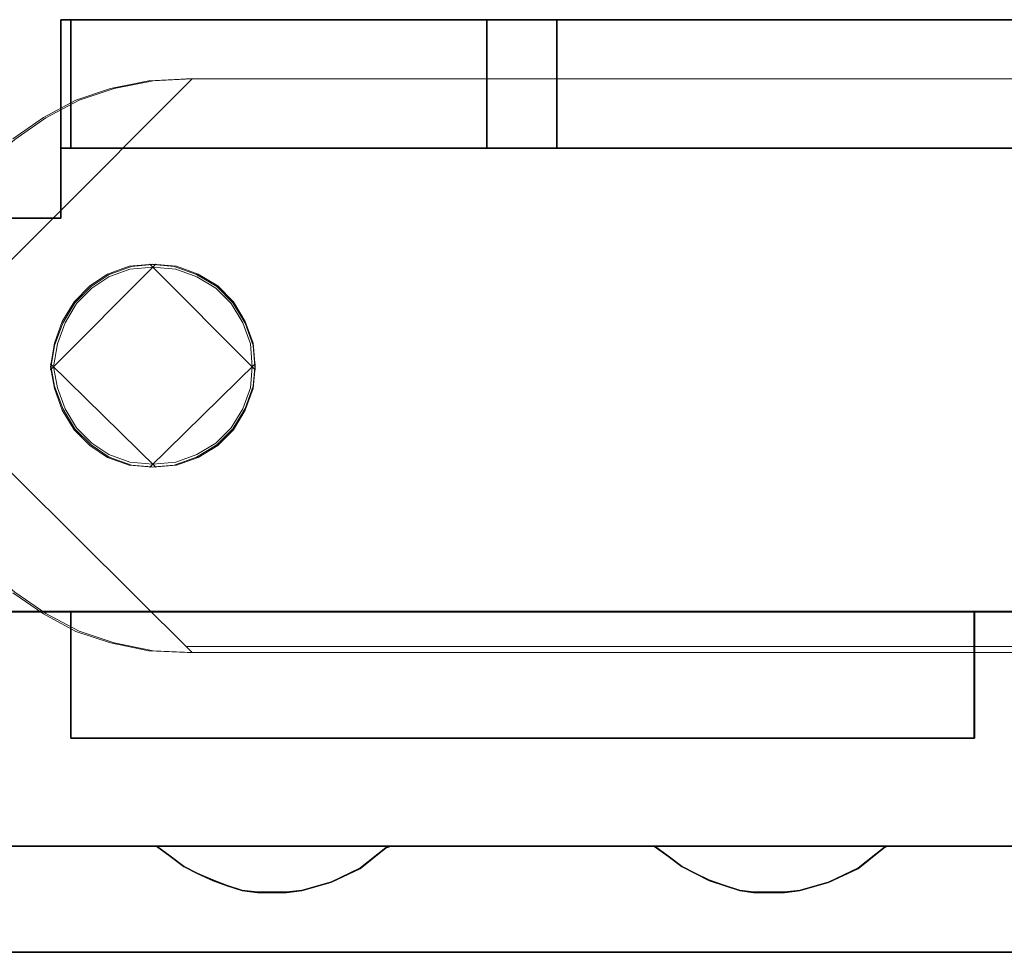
# Model space of a CAD drawing. Header units: millimetres. Extents: x -1290 to 1795, y -4192 to -1311.
# Tile 249 of 256: x 586.98 to 589.75, y -3236.39 to -3233.77. Entities that reach past the tile are written whole.
import ezdxf

# ---------------------------------------------------------------- set-up
doc = ezdxf.new("R2010")
doc.units = ezdxf.units.MM
doc.layers.add('33', color=7, linetype='Continuous')
doc.layers.add('Aparatura', color=7, linetype='Continuous', lineweight=13)

# ---------------------------------------------------------------- blocks, each defined once
blk = doc.blocks.new('*U23')
at = {"layer": '33', "color": 7}
for points in [[(294.996607, -21.780052), (296.007491, -21.780052), (296.007491, -20.985798), (296.007491, -20.793251), (296.007491, -18.988128), (296.151903, -18.988128), (302.00059, -18.988128), (302.987405, -18.988128), (309.004573, -18.988128), (309.991388, -18.988128), (311.507714, -18.988128), (316.008556, -18.988128), (316.995371, -18.988128), (322.868127, -18.988128), (323.012539, -18.988128), (323.012539, -20.793251), (323.012539, -20.985798), (323.012539, -21.780052), (324.023423, -21.780052)], [(294.996607, -21.780052), (296.007491, -21.780052), (296.007491, -20.985798), (296.007491, -20.793251), (296.007491, -18.988128), (296.151903, -18.988128), (302.00059, -18.988128), (302.987405, -18.988128), (309.004573, -18.988128), (309.991388, -18.988128), (311.507714, -18.988128), (316.008556, -18.988128), (316.995371, -18.988128), (322.868127, -18.988128), (323.012539, -18.988128), (323.012539, -20.793251), (323.012539, -20.985798), (323.012539, -21.780052), (324.023423, -21.780052)], [(294.996607, -21.780052), (296.007491, -21.780052), (296.007491, -20.985798), (296.007491, -20.793251), (296.007491, -18.988128), (296.151903, -18.988128), (302.00059, -18.988128), (302.987405, -18.988128), (309.004573, -18.988128), (309.991388, -18.988128), (311.507714, -18.988128), (316.008556, -18.988128), (316.995371, -18.988128), (322.868127, -18.988128), (323.012539, -18.988128), (323.012539, -20.793251), (323.012539, -20.985798), (323.012539, -21.780052), (324.023423, -21.780052)], [(294.996607, -21.780052), (296.007491, -21.780052), (296.007491, -20.985798), (296.007491, -20.793251), (296.007491, -18.988128), (296.151903, -18.988128), (302.00059, -18.988128), (302.987405, -18.988128), (309.004573, -18.988128), (309.991388, -18.988128), (311.507714, -18.988128), (316.008556, -18.988128), (316.995371, -18.988128), (322.868127, -18.988128), (323.012539, -18.988128), (323.012539, -20.793251), (323.012539, -20.985798), (323.012539, -21.780052), (324.023423, -21.780052)], [(294.996607, -21.780052), (296.007491, -21.780052), (296.007491, -20.985798), (296.007491, -20.793251), (296.007491, -18.988128), (296.151903, -18.988128), (302.00059, -18.988128), (302.987405, -18.988128), (309.004573, -18.988128), (309.991388, -18.988128), (311.507714, -18.988128), (316.008556, -18.988128), (316.995371, -18.988128), (322.868127, -18.988128), (323.012539, -18.988128), (323.012539, -20.793251), (323.012539, -20.985798), (323.012539, -21.780052), (324.023423, -21.780052)], [(294.996607, -21.780052), (296.007491, -21.780052), (296.007491, -20.985798), (296.007491, -20.793251), (296.007491, -18.988128), (296.151903, -18.988128), (302.00059, -18.988128), (302.987405, -18.988128), (309.004573, -18.988128), (309.991388, -18.988128), (311.507714, -18.988128), (316.008556, -18.988128), (316.995371, -18.988128), (322.868127, -18.988128), (323.012539, -18.988128), (323.012539, -20.793251), (323.012539, -20.985798), (323.012539, -21.780052), (324.023423, -21.780052)], [(294.996607, -21.780052), (296.007491, -21.780052), (296.007491, -20.985798), (296.007491, -20.793251), (296.007491, -18.988128), (296.151903, -18.988128), (302.00059, -18.988128), (302.987405, -18.988128), (309.004573, -18.988128), (309.991388, -18.988128), (311.507714, -18.988128), (316.008556, -18.988128), (316.995371, -18.988128), (322.868127, -18.988128), (323.012539, -18.988128), (323.012539, -20.793251), (323.012539, -20.985798), (323.012539, -21.780052), (324.023423, -21.780052)], [(294.996607, -21.780052), (296.007491, -21.780052), (296.007491, -20.985798), (296.007491, -20.793251), (296.007491, -18.988128), (296.151903, -18.988128), (302.00059, -18.988128), (302.987405, -18.988128), (309.004573, -18.988128), (309.991388, -18.988128), (311.507714, -18.988128), (316.008556, -18.988128), (316.995371, -18.988128), (322.868127, -18.988128), (323.012539, -18.988128), (323.012539, -20.793251), (323.012539, -20.985798), (323.012539, -21.780052), (324.023423, -21.780052)], [(224.883312, -27.312634), (226.183033, -27.312634), (238.843282, -27.312634), (240.143004, -27.312634), (252.851391, -27.312634), (254.151112, -27.312634), (266.859499, -27.312634), (268.159221, -27.312634), (280.843539, -27.312634), (282.14326, -27.312634), (294.851647, -27.312634), (296.151368, -27.312634), (308.859755, -27.312634), (310.159477, -27.312634), (322.867864, -27.312634), (324.167585, -27.312634)], [(324.023172, -21.778594), (323.012277, -21.778594), (323.012277, -20.984579), (323.012277, -20.792091), (322.867864, -20.792091), (316.995049, -20.792091), (316.008223, -20.792091), (310.159477, -20.792091), (308.859755, -20.792091), (302.98694, -20.792091), (302.000115, -20.792091), (296.151368, -20.792091), (296.006955, -20.792091), (296.006955, -20.984579), (296.006955, -21.778594), (294.99606, -21.778594)], [(224.883312, -27.312634), (226.183033, -27.312634), (238.843282, -27.312634), (240.143004, -27.312634), (252.851391, -27.312634), (254.151112, -27.312634), (266.859499, -27.312634), (268.159221, -27.312634), (280.843539, -27.312634), (282.14326, -27.312634), (294.851647, -27.312634), (296.151368, -27.312634), (308.859755, -27.312634), (310.159477, -27.312634), (322.867864, -27.312634), (324.167585, -27.312634)], [(324.023172, -21.778594), (323.012277, -21.778594), (323.012277, -20.984579), (323.012277, -20.792091), (322.867864, -20.792091), (316.995049, -20.792091), (316.008223, -20.792091), (310.159477, -20.792091), (308.859755, -20.792091), (302.98694, -20.792091), (302.000115, -20.792091), (296.151368, -20.792091), (296.006955, -20.792091), (296.006955, -20.984579), (296.006955, -21.778594), (294.99606, -21.778594)], [(224.883312, -27.312634), (226.183033, -27.312634), (238.843282, -27.312634), (240.143004, -27.312634), (252.851391, -27.312634), (254.151112, -27.312634), (266.859499, -27.312634), (268.159221, -27.312634), (280.843539, -27.312634), (282.14326, -27.312634), (294.851647, -27.312634), (296.151368, -27.312634), (308.859755, -27.312634), (310.159477, -27.312634), (322.867864, -27.312634), (324.167585, -27.312634)], [(324.023172, -21.778594), (323.012277, -21.778594), (323.012277, -20.984579), (323.012277, -20.792091), (322.867864, -20.792091), (316.995049, -20.792091), (316.008223, -20.792091), (310.159477, -20.792091), (308.859755, -20.792091), (302.98694, -20.792091), (302.000115, -20.792091), (296.151368, -20.792091), (296.006955, -20.792091), (296.006955, -20.984579), (296.006955, -21.778594), (294.99606, -21.778594)], [(224.883312, -27.312634), (226.183033, -27.312634), (238.843282, -27.312634), (240.143004, -27.312634), (252.851391, -27.312634), (254.151112, -27.312634), (266.859499, -27.312634), (268.159221, -27.312634), (280.843539, -27.312634), (282.14326, -27.312634), (294.851647, -27.312634), (296.151368, -27.312634), (308.859755, -27.312634), (310.159477, -27.312634), (322.867864, -27.312634), (324.167585, -27.312634)], [(324.023172, -21.778594), (323.012277, -21.778594), (323.012277, -20.984579), (323.012277, -20.792091), (322.867864, -20.792091), (316.995049, -20.792091), (316.008223, -20.792091), (310.159477, -20.792091), (308.859755, -20.792091), (302.98694, -20.792091), (302.000115, -20.792091), (296.151368, -20.792091), (296.006955, -20.792091), (296.006955, -20.984579), (296.006955, -21.778594), (294.99606, -21.778594)], [(224.883312, -27.312634), (226.183033, -27.312634), (238.843282, -27.312634), (240.143004, -27.312634), (252.851391, -27.312634), (254.151112, -27.312634), (266.859499, -27.312634), (268.159221, -27.312634), (280.843539, -27.312634), (282.14326, -27.312634), (294.851647, -27.312634), (296.151368, -27.312634), (308.859755, -27.312634), (310.159477, -27.312634), (322.867864, -27.312634), (324.167585, -27.312634)], [(324.023172, -21.778594), (323.012277, -21.778594), (323.012277, -20.984579), (323.012277, -20.792091), (322.867864, -20.792091), (316.995049, -20.792091), (316.008223, -20.792091), (310.159477, -20.792091), (308.859755, -20.792091), (302.98694, -20.792091), (302.000115, -20.792091), (296.151368, -20.792091), (296.006955, -20.792091), (296.006955, -20.984579), (296.006955, -21.778594), (294.99606, -21.778594)], [(224.883312, -27.312634), (226.183033, -27.312634), (238.843282, -27.312634), (240.143004, -27.312634), (252.851391, -27.312634), (254.151112, -27.312634), (266.859499, -27.312634), (268.159221, -27.312634), (280.843539, -27.312634), (282.14326, -27.312634), (294.851647, -27.312634), (296.151368, -27.312634), (308.859755, -27.312634), (310.159477, -27.312634), (322.867864, -27.312634), (324.167585, -27.312634)], [(324.023172, -21.778594), (323.012277, -21.778594), (323.012277, -20.984579), (323.012277, -20.792091), (322.867864, -20.792091), (316.995049, -20.792091), (316.008223, -20.792091), (310.159477, -20.792091), (308.859755, -20.792091), (302.98694, -20.792091), (302.000115, -20.792091), (296.151368, -20.792091), (296.006955, -20.792091), (296.006955, -20.984579), (296.006955, -21.778594), (294.99606, -21.778594)], [(324.167835, -27.310838), (322.868127, -27.310838), (322.868127, -28.057099), (322.868127, -28.610777), (322.868127, -29.092236), (310.159869, -29.092236), (310.159869, -28.610777), (310.159869, -28.057099), (310.159869, -27.310838), (308.860161, -27.310838), (308.860161, -28.057099), (308.860161, -28.610777), (308.860161, -29.092236), (296.151903, -29.092236), (296.151903, -28.610777), (296.151903, -28.057099), (296.151903, -27.310838), (294.852195, -27.310838)], [(265.632829, -30.608832), (269.363473, -30.608832), (272.636812, -30.608832), (276.343387, -30.608832), (279.640795, -30.608832), (283.34737, -30.608832), (286.644778, -30.608832), (290.351353, -30.608832), (293.648761, -30.608832), (297.355336, -30.608832), (300.652744, -30.608832), (304.359319, -30.608832), (307.632658, -30.608832), (311.363302, -30.608832), (314.636642, -30.608832), (318.343217, -30.608832), (321.640625, -30.608832), (325.371269, -30.608832)], [(324.167835, -27.310838), (322.868127, -27.310838), (322.868127, -28.057099), (322.868127, -28.610777), (322.868127, -29.092236), (310.159869, -29.092236), (310.159869, -28.610777), (310.159869, -28.057099), (310.159869, -27.310838), (308.860161, -27.310838), (308.860161, -28.057099), (308.860161, -28.610777), (308.860161, -29.092236), (296.151903, -29.092236), (296.151903, -28.610777), (296.151903, -28.057099), (296.151903, -27.310838), (294.852195, -27.310838)], [(265.632829, -30.608832), (269.363473, -30.608832), (272.636812, -30.608832), (276.343387, -30.608832), (279.640795, -30.608832), (283.34737, -30.608832), (286.644778, -30.608832), (290.351353, -30.608832), (293.648761, -30.608832), (297.355336, -30.608832), (300.652744, -30.608832), (304.359319, -30.608832), (307.632658, -30.608832), (311.363302, -30.608832), (314.636642, -30.608832), (318.343217, -30.608832), (321.640625, -30.608832), (325.371269, -30.608832)], [(324.167835, -27.310838), (322.868127, -27.310838), (322.868127, -28.057099), (322.868127, -28.610777), (322.868127, -29.092236), (310.159869, -29.092236), (310.159869, -28.610777), (310.159869, -28.057099), (310.159869, -27.310838), (308.860161, -27.310838), (308.860161, -28.057099), (308.860161, -28.610777), (308.860161, -29.092236), (296.151903, -29.092236), (296.151903, -28.610777), (296.151903, -28.057099), (296.151903, -27.310838), (294.852195, -27.310838)], [(265.632829, -30.608832), (269.363473, -30.608832), (272.636812, -30.608832), (276.343387, -30.608832), (279.640795, -30.608832), (283.34737, -30.608832), (286.644778, -30.608832), (290.351353, -30.608832), (293.648761, -30.608832), (297.355336, -30.608832), (300.652744, -30.608832), (304.359319, -30.608832), (307.632658, -30.608832), (311.363302, -30.608832), (314.636642, -30.608832), (318.343217, -30.608832), (321.640625, -30.608832), (325.371269, -30.608832)], [(324.167835, -27.310838), (322.868127, -27.310838), (322.868127, -28.057099), (322.868127, -28.610777), (322.868127, -29.092236), (310.159869, -29.092236), (310.159869, -28.610777), (310.159869, -28.057099), (310.159869, -27.310838), (308.860161, -27.310838), (308.860161, -28.057099), (308.860161, -28.610777), (308.860161, -29.092236), (296.151903, -29.092236), (296.151903, -28.610777), (296.151903, -28.057099), (296.151903, -27.310838), (294.852195, -27.310838)], [(265.632829, -30.608832), (269.363473, -30.608832), (272.636812, -30.608832), (276.343387, -30.608832), (279.640795, -30.608832), (283.34737, -30.608832), (286.644778, -30.608832), (290.351353, -30.608832), (293.648761, -30.608832), (297.355336, -30.608832), (300.652744, -30.608832), (304.359319, -30.608832), (307.632658, -30.608832), (311.363302, -30.608832), (314.636642, -30.608832), (318.343217, -30.608832), (321.640625, -30.608832), (325.371269, -30.608832)], [(265.632829, -30.608832), (269.363473, -30.608832), (272.636812, -30.608832), (276.343387, -30.608832), (279.640795, -30.608832), (283.34737, -30.608832), (286.644778, -30.608832), (290.351353, -30.608832), (293.648761, -30.608832), (297.355336, -30.608832), (300.652744, -30.608832), (304.359319, -30.608832), (307.632658, -30.608832), (311.363302, -30.608832), (314.636642, -30.608832), (318.343217, -30.608832), (321.640625, -30.608832), (325.371269, -30.608832)], [(324.167835, -27.310838), (322.868127, -27.310838), (322.868127, -28.057099), (322.868127, -28.610777), (322.868127, -29.092236), (310.159869, -29.092236), (310.159869, -28.610777), (310.159869, -28.057099), (310.159869, -27.310838), (308.860161, -27.310838), (308.860161, -28.057099), (308.860161, -28.610777), (308.860161, -29.092236), (296.151903, -29.092236), (296.151903, -28.610777), (296.151903, -28.057099), (296.151903, -27.310838), (294.852195, -27.310838)], [(265.632829, -30.608832), (269.363473, -30.608832), (272.636812, -30.608832), (276.343387, -30.608832), (279.640795, -30.608832), (283.34737, -30.608832), (286.644778, -30.608832), (290.351353, -30.608832), (293.648761, -30.608832), (297.355336, -30.608832), (300.652744, -30.608832), (304.359319, -30.608832), (307.632658, -30.608832), (311.363302, -30.608832), (314.636642, -30.608832), (318.343217, -30.608832), (321.640625, -30.608832), (325.371269, -30.608832)], [(324.167835, -27.310838), (322.868127, -27.310838), (322.868127, -28.057099), (322.868127, -28.610777), (322.868127, -29.092236), (310.159869, -29.092236), (310.159869, -28.610777), (310.159869, -28.057099), (310.159869, -27.310838), (308.860161, -27.310838), (308.860161, -28.057099), (308.860161, -28.610777), (308.860161, -29.092236), (296.151903, -29.092236), (296.151903, -28.610777), (296.151903, -28.057099), (296.151903, -27.310838), (294.852195, -27.310838)], [(265.632829, -30.608832), (269.363473, -30.608832), (272.636812, -30.608832), (276.343387, -30.608832), (279.640795, -30.608832), (283.34737, -30.608832), (286.644778, -30.608832), (290.351353, -30.608832), (293.648761, -30.608832), (297.355336, -30.608832), (300.652744, -30.608832), (304.359319, -30.608832), (307.632658, -30.608832), (311.363302, -30.608832), (314.636642, -30.608832), (318.343217, -30.608832), (321.640625, -30.608832), (325.371269, -30.608832)], [(324.167835, -27.310838), (322.868127, -27.310838), (322.868127, -28.057099), (322.868127, -28.610777), (322.868127, -29.092236), (310.159869, -29.092236), (310.159869, -28.610777), (310.159869, -28.057099), (310.159869, -27.310838), (308.860161, -27.310838), (308.860161, -28.057099), (308.860161, -28.610777), (308.860161, -29.092236), (296.151903, -29.092236), (296.151903, -28.610777), (296.151903, -28.057099), (296.151903, -27.310838), (294.852195, -27.310838)], [(265.632829, -30.608832), (269.363473, -30.608832), (272.636812, -30.608832), (276.343387, -30.608832), (279.640795, -30.608832), (283.34737, -30.608832), (286.644778, -30.608832), (290.351353, -30.608832), (293.648761, -30.608832), (297.355336, -30.608832), (300.652744, -30.608832), (304.359319, -30.608832), (307.632658, -30.608832), (311.363302, -30.608832), (314.636642, -30.608832), (318.343217, -30.608832), (321.640625, -30.608832), (325.371269, -30.608832)], [(324.167835, -27.310838), (322.868127, -27.310838), (322.868127, -28.057099), (322.868127, -28.610777), (322.868127, -29.092236), (310.159869, -29.092236), (310.159869, -28.610777), (310.159869, -28.057099), (310.159869, -27.310838), (308.860161, -27.310838), (308.860161, -28.057099), (308.860161, -28.610777), (308.860161, -29.092236), (296.151903, -29.092236), (296.151903, -28.610777), (296.151903, -28.057099), (296.151903, -27.310838), (294.852195, -27.310838)], [(265.632829, -30.608832), (269.363473, -30.608832), (272.636812, -30.608832), (276.343387, -30.608832), (279.640795, -30.608832), (283.34737, -30.608832), (286.644778, -30.608832), (290.351353, -30.608832), (293.648761, -30.608832), (297.355336, -30.608832), (300.652744, -30.608832), (304.359319, -30.608832), (307.632658, -30.608832), (311.363302, -30.608832), (314.636642, -30.608832), (318.343217, -30.608832), (321.640625, -30.608832), (325.371269, -30.608832)], [(324.167835, -27.310838), (322.868127, -27.310838), (322.868127, -28.057099), (322.868127, -28.610777), (322.868127, -29.092236), (310.159869, -29.092236), (310.159869, -28.610777), (310.159869, -28.057099), (310.159869, -27.310838), (308.860161, -27.310838), (308.860161, -28.057099), (308.860161, -28.610777), (308.860161, -29.092236), (296.151903, -29.092236), (296.151903, -28.610777), (296.151903, -28.057099), (296.151903, -27.310838), (294.852195, -27.310838)], [(265.632829, -30.608832), (269.363473, -30.608832), (272.636812, -30.608832), (276.343387, -30.608832), (279.640795, -30.608832), (283.34737, -30.608832), (286.644778, -30.608832), (290.351353, -30.608832), (293.648761, -30.608832), (297.355336, -30.608832), (300.652744, -30.608832), (304.359319, -30.608832), (307.632658, -30.608832), (311.363302, -30.608832), (314.636642, -30.608832), (318.343217, -30.608832), (321.640625, -30.608832), (325.371269, -30.608832)], [(324.167835, -27.310838), (322.868127, -27.310838), (322.868127, -28.057099), (322.868127, -28.610777), (322.868127, -29.092236), (310.159869, -29.092236), (310.159869, -28.610777), (310.159869, -28.057099), (310.159869, -27.310838), (308.860161, -27.310838), (308.860161, -28.057099), (308.860161, -28.610777), (308.860161, -29.092236), (296.151903, -29.092236), (296.151903, -28.610777), (296.151903, -28.057099), (296.151903, -27.310838), (294.852195, -27.310838)], [(311.363502, -30.607035), (307.632853, -30.607035), (307.584715, -30.63114), (307.223685, -30.920402), (306.814517, -31.113242), (306.405349, -31.233768), (306.18873, -31.257873), (305.972112, -31.257873), (305.755494, -31.257873), (305.562944, -31.233768), (305.346326, -31.161452), (305.129708, -31.089137), (304.937158, -30.992717), (304.744608, -30.896296), (304.552059, -30.751666), (304.359509, -30.607035), (300.652929, -30.607035), (300.580722, -30.63114), (300.219692, -30.920402), (299.810524, -31.113242), (299.401356, -31.233768), (299.184738, -31.257873), (298.968119, -31.257873), (298.77557, -31.257873), (298.558951, -31.233768), (298.342333, -31.161452), (298.149783, -31.089137), (297.933165, -30.992717), (297.740615, -30.896296), (297.548066, -30.751666), (297.355516, -30.607035), (293.648936, -30.607035)], [(169.50256, -32.101551), (340.823596, -32.101551)], [(311.363502, -30.607035), (307.632853, -30.607035), (307.584715, -30.63114), (307.223685, -30.920402), (306.814517, -31.113242), (306.405349, -31.233768), (306.18873, -31.257873), (305.972112, -31.257873), (305.755494, -31.257873), (305.562944, -31.233768), (305.346326, -31.161452), (305.129708, -31.089137), (304.937158, -30.992717), (304.744608, -30.896296), (304.552059, -30.751666), (304.359509, -30.607035), (300.652929, -30.607035), (300.580722, -30.63114), (300.219692, -30.920402), (299.810524, -31.113242), (299.401356, -31.233768), (299.184738, -31.257873), (298.968119, -31.257873), (298.77557, -31.257873), (298.558951, -31.233768), (298.342333, -31.161452), (298.149783, -31.089137), (297.933165, -30.992717), (297.740615, -30.896296), (297.548066, -30.751666), (297.355516, -30.607035), (293.648936, -30.607035)], [(169.50256, -32.101551), (340.823596, -32.101551)], [(311.363502, -30.607035), (307.632853, -30.607035), (307.584715, -30.63114), (307.223685, -30.920402), (306.814517, -31.113242), (306.405349, -31.233768), (306.18873, -31.257873), (305.972112, -31.257873), (305.755494, -31.257873), (305.562944, -31.233768), (305.346326, -31.161452), (305.129708, -31.089137), (304.937158, -30.992717), (304.744608, -30.896296), (304.552059, -30.751666), (304.359509, -30.607035), (300.652929, -30.607035), (300.580722, -30.63114), (300.219692, -30.920402), (299.810524, -31.113242), (299.401356, -31.233768), (299.184738, -31.257873), (298.968119, -31.257873), (298.77557, -31.257873), (298.558951, -31.233768), (298.342333, -31.161452), (298.149783, -31.089137), (297.933165, -30.992717), (297.740615, -30.896296), (297.548066, -30.751666), (297.355516, -30.607035), (293.648936, -30.607035)], [(169.50256, -32.101551), (340.823596, -32.101551)], [(311.363502, -30.607035), (307.632853, -30.607035), (307.584715, -30.63114), (307.223685, -30.920402), (306.814517, -31.113242), (306.405349, -31.233768), (306.18873, -31.257873), (305.972112, -31.257873), (305.755494, -31.257873), (305.562944, -31.233768), (305.346326, -31.161452), (305.129708, -31.089137), (304.937158, -30.992717), (304.744608, -30.896296), (304.552059, -30.751666), (304.359509, -30.607035), (300.652929, -30.607035), (300.580722, -30.63114), (300.219692, -30.920402), (299.810524, -31.113242), (299.401356, -31.233768), (299.184738, -31.257873), (298.968119, -31.257873), (298.77557, -31.257873), (298.558951, -31.233768), (298.342333, -31.161452), (298.149783, -31.089137), (297.933165, -30.992717), (297.740615, -30.896296), (297.548066, -30.751666), (297.355516, -30.607035), (293.648936, -30.607035)], [(169.50256, -32.101551), (340.823596, -32.101551)], [(169.50256, -32.101551), (340.823596, -32.101551)], [(311.363502, -30.607035), (307.632853, -30.607035), (307.584715, -30.63114), (307.223685, -30.920402), (306.814517, -31.113242), (306.405349, -31.233768), (306.18873, -31.257873), (305.972112, -31.257873), (305.755494, -31.257873), (305.562944, -31.233768), (305.346326, -31.161452), (305.129708, -31.089137), (304.937158, -30.992717), (304.744608, -30.896296), (304.552059, -30.751666), (304.359509, -30.607035), (300.652929, -30.607035), (300.580722, -30.63114), (300.219692, -30.920402), (299.810524, -31.113242), (299.401356, -31.233768), (299.184738, -31.257873), (298.968119, -31.257873), (298.77557, -31.257873), (298.558951, -31.233768), (298.342333, -31.161452), (298.149783, -31.089137), (297.933165, -30.992717), (297.740615, -30.896296), (297.548066, -30.751666), (297.355516, -30.607035), (293.648936, -30.607035)], [(169.50256, -32.101551), (340.823596, -32.101551)], [(311.363502, -30.607035), (307.632853, -30.607035), (307.584715, -30.63114), (307.223685, -30.920402), (306.814517, -31.113242), (306.405349, -31.233768), (306.18873, -31.257873), (305.972112, -31.257873), (305.755494, -31.257873), (305.562944, -31.233768), (305.346326, -31.161452), (305.129708, -31.089137), (304.937158, -30.992717), (304.744608, -30.896296), (304.552059, -30.751666), (304.359509, -30.607035), (300.652929, -30.607035), (300.580722, -30.63114), (300.219692, -30.920402), (299.810524, -31.113242), (299.401356, -31.233768), (299.184738, -31.257873), (298.968119, -31.257873), (298.77557, -31.257873), (298.558951, -31.233768), (298.342333, -31.161452), (298.149783, -31.089137), (297.933165, -30.992717), (297.740615, -30.896296), (297.548066, -30.751666), (297.355516, -30.607035), (293.648936, -30.607035)]]:
    blk.add_lwpolyline(points, dxfattribs=at)
for points in [[(296.00706, -18.986816), (296.00706, -20.98609), (296.00706, -18.986816)], [(296.00706, -18.986816), (309.005539, -18.986816), (296.00706, -18.986816)], [(296.150392, -19.493371), (296.150392, -18.986816), (296.150392, -19.493371)], [(296.150392, -19.492796), (296.150392, -20.793887), (302.001948, -20.793887), (302.001948, -18.986816), (296.150392, -18.986816), (296.150392, -19.492796)], [(296.150392, -19.492796), (296.150392, -20.793887), (302.001948, -20.793887), (302.001948, -18.986816), (296.150392, -18.986816), (296.150392, -19.492796)], [(296.150392, -19.492796), (296.150392, -20.793887), (302.001948, -20.793887), (302.001948, -18.986816), (296.150392, -18.986816), (296.150392, -19.492796)], [(296.150392, -19.492796), (296.150392, -20.793887), (302.001948, -20.793887), (302.001948, -18.986816), (296.150392, -18.986816), (296.150392, -19.492796)], [(302.001948, -18.986816), (296.150392, -18.986816), (296.150392, -19.492796), (296.150392, -20.793887), (302.001948, -20.793887), (302.001948, -18.986816)], [(302.001948, -18.986816), (296.150392, -18.986816), (296.150392, -19.492796), (296.150392, -20.793887), (302.001948, -20.793887), (302.001948, -18.986816)], [(302.000156, -20.793887), (302.000156, -18.986816), (302.000156, -20.793887)], [(302.000156, -18.986816), (302.000156, -20.793887), (302.98736, -20.793887), (302.98736, -18.986816), (302.000156, -18.986816)], [(302.000156, -18.986816), (302.000156, -20.793887), (302.98736, -20.793887), (302.98736, -18.986816), (302.000156, -18.986816)], [(302.000156, -18.986816), (302.000156, -20.793887), (302.98736, -20.793887), (302.98736, -18.986816), (302.000156, -18.986816)], [(302.000156, -18.986816), (302.000156, -20.793887), (302.98736, -20.793887), (302.98736, -18.986816), (302.000156, -18.986816)], [(302.000156, -20.793887), (302.98736, -20.793887), (302.98736, -18.986816), (302.000156, -18.986816), (302.000156, -20.793887)], [(302.000156, -20.793887), (302.98736, -20.793887), (302.98736, -18.986816), (302.000156, -18.986816), (302.000156, -20.793887)], [(302.985568, -20.793887), (302.985568, -18.986816), (302.985568, -20.793887)], [(302.985568, -18.986816), (302.985568, -20.793887), (308.859412, -20.793887), (310.159361, -20.793887), (316.009131, -20.793887), (316.009131, -18.986816), (311.507456, -18.986816), (309.990849, -18.986816), (309.00385, -18.986816), (302.985568, -18.986816)], [(302.985568, -18.986816), (302.985568, -20.793887), (308.859412, -20.793887), (310.159361, -20.793887), (316.009131, -20.793887), (316.009131, -18.986816), (311.507456, -18.986816), (309.990849, -18.986816), (309.00385, -18.986816), (302.985568, -18.986816)], [(302.985568, -18.986816), (302.985568, -20.793887), (308.859412, -20.793887), (310.159361, -20.793887), (316.009131, -20.793887), (316.009131, -18.986816), (311.507456, -18.986816), (309.990849, -18.986816), (309.00385, -18.986816), (302.985568, -18.986816)], [(302.985568, -18.986816), (302.985568, -20.793887), (308.859412, -20.793887), (310.159361, -20.793887), (316.009131, -20.793887), (316.009131, -18.986816), (311.507456, -18.986816), (309.990849, -18.986816), (309.00385, -18.986816), (302.985568, -18.986816)], [(311.507456, -18.986816), (309.990849, -18.986816), (309.00385, -18.986816), (302.985568, -18.986816), (302.985568, -20.793887), (308.859412, -20.793887), (310.159361, -20.793887), (316.009131, -20.793887), (316.009131, -18.986816), (311.507456, -18.986816)], [(311.507456, -18.986816), (309.990849, -18.986816), (309.00385, -18.986816), (302.985568, -18.986816), (302.985568, -20.793887), (308.859412, -20.793887), (310.159361, -20.793887), (316.009131, -20.793887), (316.009131, -18.986816), (311.507456, -18.986816)], [(309.003748, -18.986816), (309.992743, -18.986816), (309.003748, -18.986816)], [(296.150392, -20.793887), (296.150392, -19.491575), (296.150392, -20.793887)], [(296.00706, -20.792091), (302.001948, -20.792091), (296.00706, -20.792091)], [(302.001948, -20.792091), (296.150392, -20.792091), (302.001948, -20.792091)], [(302.98736, -20.792091), (302.000156, -20.792091), (302.98736, -20.792091)], [(302.000156, -20.792091), (302.98736, -20.792091), (302.000156, -20.792091)], [(308.860415, -20.792091), (302.985568, -20.792091), (308.860415, -20.792091)], [(302.985568, -20.792091), (308.860415, -20.792091), (302.985568, -20.792091)], [(308.858623, -20.792091), (310.161159, -20.792091), (308.858623, -20.792091)], [(296.00706, -20.984294), (296.00706, -21.780052), (296.00706, -20.984294)], [(296.00706, -20.984294), (296.00706, -21.780052), (296.00706, -20.984294)], [(294.994773, -21.778256), (296.008851, -21.778256), (294.994773, -21.778256)], [(296.008851, -21.778256), (294.994773, -21.778256), (296.008851, -21.778256)], [(294.85144, -27.310838), (296.152184, -27.310838), (294.85144, -27.310838)], [(296.152184, -27.310838), (294.85144, -27.310838), (296.152184, -27.310838)], [(308.860415, -27.310838), (296.150392, -27.310838), (308.860415, -27.310838)], [(296.150392, -27.310838), (296.150392, -28.059892), (296.150392, -27.310838)], [(296.150392, -27.310838), (308.860415, -27.310838), (296.150392, -27.310838)], [(308.860415, -28.61116), (308.860415, -28.057319), (308.860415, -27.310838), (296.150392, -27.310838), (296.150392, -28.057319), (296.150392, -28.61116), (296.150392, -29.09276), (308.860415, -29.09276), (308.860415, -28.61116)], [(308.860415, -28.61116), (308.860415, -28.057319), (308.860415, -27.310838), (296.150392, -27.310838), (296.150392, -28.057319), (296.150392, -28.61116), (296.150392, -29.09276), (308.860415, -29.09276), (308.860415, -28.61116)], [(308.860415, -28.61116), (308.860415, -28.057319), (308.860415, -27.310838), (296.150392, -27.310838), (296.150392, -28.057319), (296.150392, -28.61116), (296.150392, -29.09276), (308.860415, -29.09276), (308.860415, -28.61116)], [(308.860415, -28.61116), (308.860415, -28.057319), (308.860415, -27.310838), (296.150392, -27.310838), (296.150392, -28.057319), (296.150392, -28.61116), (296.150392, -29.09276), (308.860415, -29.09276), (308.860415, -28.61116)], [(308.860415, -27.310838), (296.150392, -27.310838), (296.150392, -28.057319), (296.150392, -28.61116), (296.150392, -29.09276), (308.860415, -29.09276), (308.860415, -28.61116), (308.860415, -28.057319), (308.860415, -27.310838)], [(308.860415, -27.310838), (296.150392, -27.310838), (296.150392, -28.057319), (296.150392, -28.61116), (296.150392, -29.09276), (308.860415, -29.09276), (308.860415, -28.61116), (308.860415, -28.057319), (308.860415, -27.310838)], [(308.858623, -27.310838), (310.161159, -27.310838), (308.858623, -27.310838)], [(308.858623, -27.310838), (308.858623, -28.059892), (308.858623, -27.310838)], [(310.161159, -27.310838), (308.858623, -27.310838), (310.161159, -27.310838)], [(296.150392, -28.058096), (296.150392, -28.61315), (296.150392, -28.058096)], [(308.858623, -28.058096), (308.858623, -28.61315), (308.858623, -28.058096)], [(296.150392, -28.611354), (296.150392, -29.09276), (296.150392, -28.611354)], [(308.858623, -28.611354), (308.858623, -29.09276), (308.858623, -28.611354)], [(296.150392, -29.09276), (308.860415, -29.09276), (296.150392, -29.09276)], [(296.150392, -29.09276), (297.716302, -29.09276), (296.150392, -29.09276)], [(307.271214, -29.09276), (308.860415, -29.09276), (307.271214, -29.09276)], [(346.768317, -30.607035), (169.501664, -30.607035), (346.768317, -30.607035)], [(297.354387, -30.607035), (297.546996, -30.751936), (297.739606, -30.896837), (297.932216, -30.993438), (298.148902, -31.090039), (298.341512, -31.162489), (298.558198, -31.23494), (298.774884, -31.25909), (298.967494, -31.25909), (299.18418, -31.25909), (299.400866, -31.23494), (299.810161, -31.114189), (300.219457, -30.920987), (300.580601, -30.631185), (300.652829, -30.607035), (297.354387, -30.607035)], [(297.546996, -30.751936), (297.739606, -30.896837), (297.932216, -30.993438), (298.148902, -31.090039), (298.341512, -31.162489), (298.558198, -31.23494), (298.774884, -31.25909), (298.967494, -31.25909), (299.18418, -31.25909), (299.400866, -31.23494), (299.810161, -31.114189), (300.219457, -30.920987), (300.580601, -30.631185), (300.652829, -30.607035), (297.354387, -30.607035), (297.546996, -30.751936)], [(297.546996, -30.751936), (297.739606, -30.896837), (297.932216, -30.993438), (298.148902, -31.090039), (298.341512, -31.162489), (298.558198, -31.23494), (298.774884, -31.25909), (298.967494, -31.25909), (299.18418, -31.25909), (299.400866, -31.23494), (299.810161, -31.114189), (300.219457, -30.920987), (300.580601, -30.631185), (300.652829, -30.607035), (297.354387, -30.607035), (297.546996, -30.751936)], [(297.546996, -30.751936), (297.739606, -30.896837), (297.932216, -30.993438), (298.148902, -31.090039), (298.341512, -31.162489), (298.558198, -31.23494), (298.774884, -31.25909), (298.967494, -31.25909), (299.18418, -31.25909), (299.400866, -31.23494), (299.810161, -31.114189), (300.219457, -30.920987), (300.580601, -30.631185), (300.652829, -30.607035), (297.354387, -30.607035), (297.546996, -30.751936)], [(297.546996, -30.751936), (297.739606, -30.896837), (297.932216, -30.993438), (298.148902, -31.090039), (298.341512, -31.162489), (298.558198, -31.23494), (298.774884, -31.25909), (298.967494, -31.25909), (299.18418, -31.25909), (299.400866, -31.23494), (299.810161, -31.114189), (300.219457, -30.920987), (300.580601, -30.631185), (300.652829, -30.607035), (297.354387, -30.607035), (297.546996, -30.751936)], [(297.932216, -30.993438), (298.148902, -31.090039), (298.341512, -31.162489), (298.558198, -31.23494), (298.774884, -31.25909), (298.967494, -31.25909), (299.18418, -31.25909), (299.400866, -31.23494), (299.810161, -31.114189), (300.219457, -30.920987), (300.580601, -30.631185), (300.652829, -30.607035), (297.354387, -30.607035), (297.546996, -30.751936), (297.739606, -30.896837), (297.932216, -30.993438)], [(297.932216, -30.993438), (298.148902, -31.090039), (298.341512, -31.162489), (298.558198, -31.23494), (298.774884, -31.25909), (298.967494, -31.25909), (299.18418, -31.25909), (299.400866, -31.23494), (299.810161, -31.114189), (300.219457, -30.920987), (300.580601, -30.631185), (300.652829, -30.607035), (297.354387, -30.607035), (297.546996, -30.751936), (297.739606, -30.896837), (297.932216, -30.993438)], [(304.357978, -30.607035), (304.550634, -30.751936), (304.74329, -30.896837), (304.935946, -30.993438), (305.128602, -31.090039), (305.34534, -31.162489), (305.562078, -31.23494), (305.754734, -31.25909), (305.971472, -31.25909), (306.18821, -31.25909), (306.404948, -31.23494), (306.814341, -31.114189), (307.223735, -30.920987), (307.584965, -30.631185), (307.633129, -30.607035), (304.357978, -30.607035)], [(304.74329, -30.896837), (304.935946, -30.993438), (305.128602, -31.090039), (305.34534, -31.162489), (305.562078, -31.23494), (305.754734, -31.25909), (305.971472, -31.25909), (306.18821, -31.25909), (306.404948, -31.23494), (306.814341, -31.114189), (307.223735, -30.920987), (307.584965, -30.631185), (307.633129, -30.607035), (304.357978, -30.607035), (304.550634, -30.751936), (304.74329, -30.896837)], [(304.74329, -30.896837), (304.935946, -30.993438), (305.128602, -31.090039), (305.34534, -31.162489), (305.562078, -31.23494), (305.754734, -31.25909), (305.971472, -31.25909), (306.18821, -31.25909), (306.404948, -31.23494), (306.814341, -31.114189), (307.223735, -30.920987), (307.584965, -30.631185), (307.633129, -30.607035), (304.357978, -30.607035), (304.550634, -30.751936), (304.74329, -30.896837)], [(304.74329, -30.896837), (304.935946, -30.993438), (305.128602, -31.090039), (305.34534, -31.162489), (305.562078, -31.23494), (305.754734, -31.25909), (305.971472, -31.25909), (306.18821, -31.25909), (306.404948, -31.23494), (306.814341, -31.114189), (307.223735, -30.920987), (307.584965, -30.631185), (307.633129, -30.607035), (304.357978, -30.607035), (304.550634, -30.751936), (304.74329, -30.896837)], [(304.74329, -30.896837), (304.935946, -30.993438), (305.128602, -31.090039), (305.34534, -31.162489), (305.562078, -31.23494), (305.754734, -31.25909), (305.971472, -31.25909), (306.18821, -31.25909), (306.404948, -31.23494), (306.814341, -31.114189), (307.223735, -30.920987), (307.584965, -30.631185), (307.633129, -30.607035), (304.357978, -30.607035), (304.550634, -30.751936), (304.74329, -30.896837)], [(304.935946, -30.993438), (305.128602, -31.090039), (305.34534, -31.162489), (305.562078, -31.23494), (305.754734, -31.25909), (305.971472, -31.25909), (306.18821, -31.25909), (306.404948, -31.23494), (306.814341, -31.114189), (307.223735, -30.920987), (307.584965, -30.631185), (307.633129, -30.607035), (304.357978, -30.607035), (304.550634, -30.751936), (304.74329, -30.896837), (304.935946, -30.993438)], [(304.935946, -30.993438), (305.128602, -31.090039), (305.34534, -31.162489), (305.562078, -31.23494), (305.754734, -31.25909), (305.971472, -31.25909), (306.18821, -31.25909), (306.404948, -31.23494), (306.814341, -31.114189), (307.223735, -30.920987), (307.584965, -30.631185), (307.633129, -30.607035), (304.357978, -30.607035), (304.550634, -30.751936), (304.74329, -30.896837), (304.935946, -30.993438)], [(340.823596, -32.099755), (169.501664, -32.099755), (340.823596, -32.099755)]]:
    blk.add_lwpolyline(points, close=True, dxfattribs=at)

msp = doc.modelspace()

# ---------------------------------------------------------------- linework, layer by layer
at = {"layer": 'Aparatura', "lineweight": 13}
for points in [[(587.4626, -3233.9378), (587.3529, -3233.9433), (587.2432, -3233.9653), (587.1445, -3233.9982), (587.0512, -3234.0476), (586.9634, -3234.108), (586.8866, -3234.1739), (586.8153, -3234.2563), (586.755, -3234.3386), (586.7111, -3234.4374), (586.6727, -3234.5363), (586.6508, -3234.6406), (586.6453, -3234.7559), (587.4626, -3233.9378)], [(587.4458, -3233.9378), (589.827, -3233.9378), (590.3724, -3233.9378), (590.5506, -3233.9378), (590.6262, -3233.9378), (590.6478, -3233.9378), (590.6586, -3233.9378), (590.664, -3233.9378), (587.4458, -3233.9378)], [(587.3609, -3234.4595), (587.2924, -3234.4652), (587.2296, -3234.488), (587.1783, -3234.5222), (587.1326, -3234.5678), (587.0984, -3234.6248), (587.0756, -3234.6875), (587.0642, -3234.7559), (587.3609, -3234.4595)], [(587.6345, -3234.6812), (587.6123, -3234.6202), (587.5791, -3234.5648), (587.5348, -3234.5204), (587.4794, -3234.4872), (587.4185, -3234.465), (587.3521, -3234.4595), (587.2856, -3234.465), (587.2247, -3234.4872), (587.1749, -3234.5204), (587.1306, -3234.5648), (587.0974, -3234.6202), (587.0752, -3234.6812), (587.0642, -3234.7477), (587.0752, -3234.8086), (587.0974, -3234.8696), (587.1306, -3234.925), (587.1749, -3234.9694), (587.2247, -3235.0026), (587.2856, -3235.0248), (587.3521, -3235.0303), (587.4185, -3235.0248), (587.4794, -3235.0026), (587.5348, -3234.9694), (587.5791, -3234.925), (587.6123, -3234.8696), (587.6345, -3234.8086), (587.64, -3234.7477), (587.6345, -3234.6812)], [(587.6123, -3234.6202), (587.6345, -3234.6812), (587.64, -3234.7477), (587.6345, -3234.8086), (587.6123, -3234.8696), (587.5791, -3234.925), (587.5348, -3234.9694), (587.4794, -3235.0026), (587.4185, -3235.0248), (587.3521, -3235.0303), (587.2856, -3235.0248), (587.2247, -3235.0026), (587.1749, -3234.9694), (587.1306, -3234.925), (587.0974, -3234.8696), (587.0752, -3234.8086), (587.0642, -3234.7477), (587.0752, -3234.6812), (587.0974, -3234.6202), (587.1306, -3234.5648), (587.1749, -3234.5204), (587.2247, -3234.4872), (587.2856, -3234.465), (587.3521, -3234.4595), (587.4185, -3234.465), (587.4794, -3234.4872), (587.5348, -3234.5204), (587.5791, -3234.5648), (587.6123, -3234.6202)], [(587.64, -3234.7559), (587.6343, -3234.6875), (587.6115, -3234.6248), (587.5773, -3234.5678), (587.5317, -3234.5222), (587.4747, -3234.488), (587.412, -3234.4652), (587.3437, -3234.4595), (587.64, -3234.7559)], [(587.6264, -3234.6829), (587.6049, -3234.6237), (587.5726, -3234.5699), (587.5296, -3234.5269), (587.4759, -3234.4946), (587.4168, -3234.4731), (587.3523, -3234.4677), (587.2878, -3234.4731), (587.2286, -3234.4946), (587.1803, -3234.5269), (587.1373, -3234.5699), (587.105, -3234.6237), (587.0835, -3234.6829), (587.0728, -3234.7474), (587.0835, -3234.8066), (587.105, -3234.8657), (587.1373, -3234.9195), (587.1803, -3234.9625), (587.2286, -3234.9948), (587.2878, -3235.0163), (587.3523, -3235.0217), (587.4168, -3235.0163), (587.4759, -3234.9948), (587.5296, -3234.9625), (587.5726, -3234.9195), (587.6049, -3234.8657), (587.6264, -3234.8066), (587.6318, -3234.7474), (587.6264, -3234.6829)], [(586.6453, -3234.739), (586.6508, -3234.8488), (586.6727, -3234.9531), (586.7111, -3235.052), (586.755, -3235.1508), (586.8153, -3235.2386), (586.8866, -3235.3155), (586.9634, -3235.3814), (587.0512, -3235.4418), (587.1445, -3235.4912), (587.2432, -3235.5242), (587.3529, -3235.5461), (587.4626, -3235.5516), (586.6453, -3234.739)], [(587.0642, -3234.739), (587.0756, -3234.8018), (587.0984, -3234.8647), (587.1326, -3234.9218), (587.1783, -3234.9675), (587.2296, -3235.0018), (587.2924, -3235.0246), (587.3609, -3235.0303), (587.0642, -3234.739)], [(587.3437, -3235.0303), (587.412, -3235.0246), (587.4747, -3235.0018), (587.5317, -3234.9675), (587.5773, -3234.9218), (587.6115, -3234.8647), (587.6343, -3234.8018), (587.64, -3234.739), (587.3437, -3235.0303)], [(590.664, -3235.5344), (590.6586, -3235.5344), (587.4458, -3235.5344), (590.664, -3235.5344)]]:
    msp.add_lwpolyline(points, close=True, dxfattribs=at)
for points in [[(589.8257, -3233.9378), (587.4485, -3233.9378), (587.3407, -3233.9433), (587.2329, -3233.965), (587.1358, -3233.9976), (587.0442, -3234.0465), (586.9579, -3234.1063)], [(586.9579, -3234.1063), (587.0442, -3234.0465), (587.1358, -3233.9976), (587.2329, -3233.965), (587.3407, -3233.9433), (587.4485, -3233.9378), (589.8257, -3233.9378)], [(586.9579, -3235.3832), (587.0442, -3235.4429), (587.1358, -3235.4918), (587.2329, -3235.5244), (587.3407, -3235.5462), (587.4485, -3235.5516), (590.6559, -3235.5516)], [(590.6559, -3235.5516), (587.4485, -3235.5516), (587.3407, -3235.5462), (587.2329, -3235.5244), (587.1358, -3235.4918), (587.0442, -3235.4429), (586.9579, -3235.3832)]]:
    msp.add_lwpolyline(points, dxfattribs=at)

# ---------------------------------------------------------------- block references
at = {"layer": 'Aparatura', "lineweight": 13, "xscale": 0.2, "yscale": 0.2, "zscale": 0.2}
msp.add_blockref('*U23', (527.8914, -3229.9741), dxfattribs=at)

doc.saveas('drawing.dxf')
